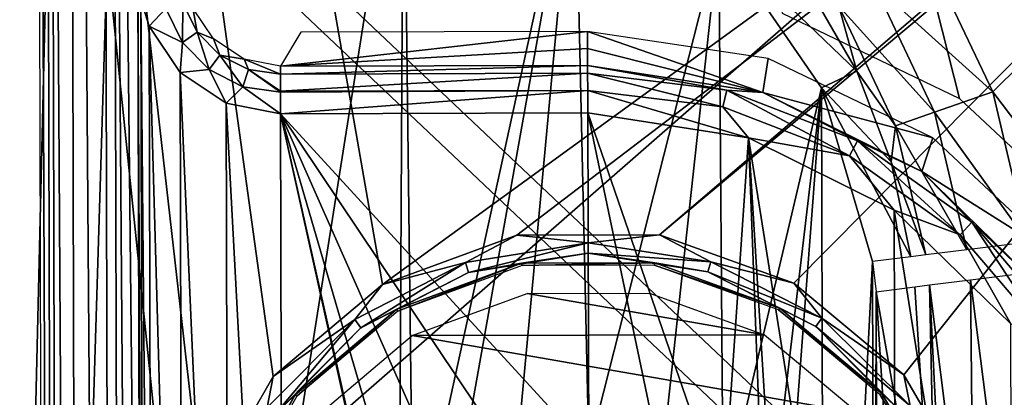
# Model space of a CAD drawing. Header units: millimetres. Extents: x -75 to 75, y -30 to 50.
# Tile 82 of 256: x -47.76 to -37.41, y 12.51 to 16.48. Entities that reach past the tile are written whole.
import ezdxf

# ---------------------------------------------------------------- set-up
doc = ezdxf.new("R2010")
doc.units = ezdxf.units.MM
doc.header["$LTSCALE"] = 81.481481
for name, color, linetype in [('14', 7, 'CONTINUOUS'), ('16', 7, 'CONTINUOUS'), ('6', 7, 'CONTINUOUS'), ('618', 7, 'CONTINUOUS'), ('619', 7, 'CONTINUOUS'), ('621', 7, 'CONTINUOUS'), ('623', 7, 'CONTINUOUS'), ('624', 7, 'CONTINUOUS'), ('626', 7, 'CONTINUOUS'), ('631', 7, 'CONTINUOUS'), ('632', 7, 'CONTINUOUS'), ('646', 7, 'CONTINUOUS'), ('666', 7, 'CONTINUOUS'), ('684', 7, 'CONTINUOUS'), ('685', 7, 'CONTINUOUS'), ('704', 7, 'CONTINUOUS'), ('706', 7, 'CONTINUOUS'), ('732', 7, 'CONTINUOUS'), ('733', 7, 'CONTINUOUS'), ('734', 7, 'CONTINUOUS'), ('770', 7, 'CONTINUOUS'), ('771', 7, 'CONTINUOUS'), ('772', 7, 'CONTINUOUS'), ('8', 7, 'CONTINUOUS'), ('842', 7, 'CONTINUOUS'), ('843', 7, 'CONTINUOUS'), ('860', 7, 'CONTINUOUS'), ('861', 7, 'CONTINUOUS')]:
    doc.layers.add(name, color=color, linetype=linetype)

msp = doc.modelspace()

# ---------------------------------------------------------------- linework, layer by layer
at = {"layer": '14', "color": 251, "linetype": 'Continuous', "true_color": 0x565d62}
for points in [[(-58.608, 7.032, 96.607), (-58.941, 32.5, 96.94), (58.941, 32.5, 96.94), (-58.608, 7.032, 96.607)], [(-58.554, 7.031, 96.607), (-58.608, 7.032, 96.607), (58.941, 32.5, 96.94), (-58.554, 7.031, 96.607)], [(-58.5, 7.031, 96.607), (-58.554, 7.031, 96.607), (58.941, 32.5, 96.94), (-58.5, 7.031, 96.607)], [(-2.359, 18.04, 96.751), (-58.5, 7.031, 96.607), (58.941, 32.5, 96.94), (-2.359, 18.04, 96.751)], [(-2.503, 7.031, 96.607), (-58.5, 7.031, 96.607), (-2.359, 18.04, 96.751), (-2.503, 7.031, 96.607)]]:
    msp.add_3dface(points, dxfattribs=at)
at = {"layer": '16', "color": 251, "linetype": 'Continuous', "true_color": 0x565d62}
for points in [[(-2.776, 11.512, -96.666), (-2.487, 28.04, -96.882), (-58.941, 32.5, -96.94), (-2.776, 11.512, -96.666)], [(-2.862, 9.265, -96.636), (-2.776, 11.512, -96.666), (-58.941, 32.5, -96.94), (-2.862, 9.265, -96.636)], [(-2.946, 7.031, -96.607), (-2.862, 9.265, -96.636), (-58.941, 32.5, -96.94), (-2.946, 7.031, -96.607)], [(-58.5, 7.031, -96.607), (-2.946, 7.031, -96.607), (-58.941, 32.5, -96.94), (-58.5, 7.031, -96.607)]]:
    msp.add_3dface(points, dxfattribs=at)
at = {"layer": '6', "color": 251, "linetype": 'Continuous', "true_color": 0x565d62}
for points in [[(-59.001, 37, 105), (-58.517, 0, 104.516), (-16.148, 37, 105), (-59.001, 37, 105)], [(-58.517, 0, 104.516), (-15.825, 0, 104.516), (-16.148, 37, 105), (-58.517, 0, 104.516)]]:
    msp.add_3dface(points, dxfattribs=at)
at = {"layer": '618', "linetype": 'Continuous'}
for points in [[(0, 28.1, 27), (-57, 28.1, 27), (-38.5, 10.6, -14), (0, 28.1, 27)], [(0, 28.1, 27), (-38.5, 10.6, -14), (38.5, 10.6, -14), (0, 28.1, 27)]]:
    msp.add_3dface(points, dxfattribs=at)
at = {"layer": '619', "linetype": 'Continuous'}
for points in [[(-57, 28.1, -87), (0, 28.1, -87), (-38.5, 10.6, -46), (-57, 28.1, -87)], [(0, 28.1, -87), (38.5, 10.6, -46), (-38.5, 10.6, -46), (0, 28.1, -87)]]:
    msp.add_3dface(points, dxfattribs=at)
at = {"layer": '621', "linetype": 'Continuous'}
for points in [[(-57, 28.1, -30), (-38.5, 10.6, -46), (-38.5, 10.6, -14), (-57, 28.1, -30)], [(-57, 28.1, -30), (-57, 28.1, -87), (-38.5, 10.6, -46), (-57, 28.1, -30)], [(-57, 28.1, 27), (-57, 28.1, -30), (-38.5, 10.6, -14), (-57, 28.1, 27)]]:
    msp.add_3dface(points, dxfattribs=at)
at = {"layer": '623', "linetype": 'Continuous'}
for points in [[(-56.841, 28.5, 26.918), (56.841, 28.5, 26.918), (-38.341, 11, -14.082), (-56.841, 28.5, 26.918)], [(56.841, 28.5, 26.918), (38.341, 11, -14.082), (-38.341, 11, -14.082), (56.841, 28.5, 26.918)]]:
    msp.add_3dface(points, dxfattribs=at)
at = {"layer": '624', "linetype": 'Continuous'}
for points in [[(38.341, 11, -45.918), (-56.841, 28.5, -86.918), (-38.341, 11, -45.918), (38.341, 11, -45.918)], [(56.841, 28.5, -86.918), (-56.841, 28.5, -86.918), (38.341, 11, -45.918), (56.841, 28.5, -86.918)]]:
    msp.add_3dface(points, dxfattribs=at)
at = {"layer": '626', "linetype": 'Continuous'}
for points in [[(-56.841, 28.5, -86.918), (-56.841, 28.5, 26.918), (-38.341, 11, -45.918), (-56.841, 28.5, -86.918)], [(-56.841, 28.5, 26.918), (-38.341, 11, -14.082), (-38.341, 11, -45.918), (-56.841, 28.5, 26.918)]]:
    msp.add_3dface(points, dxfattribs=at)
at = {"layer": '631', "color": 7, "linetype": 'Continuous', "true_color": 0xe0f2ff}
for points in [[(-49.924, -29.202, 160.5), (-50.128, 49.072, 160.5), (-46.102, 9.945, 160.5), (-49.924, -29.202, 160.5)], [(-50.128, 49.072, 160.5), (-28.589, 24.841, 160.5), (-43.949, 13.697, 160.5), (-50.128, 49.072, 160.5)], [(-46.102, 9.945, 160.5), (-50.128, 49.072, 160.5), (-45.845, 11.425, 160.5), (-46.102, 9.945, 160.5)], [(-45.845, 11.425, 160.5), (-50.128, 49.072, 160.5), (-45.097, 12.728, 160.5), (-45.845, 11.425, 160.5)], [(-45.097, 12.728, 160.5), (-50.128, 49.072, 160.5), (-43.949, 13.697, 160.5), (-45.097, 12.728, 160.5)], [(-43.949, 13.697, 160.5), (-28.589, 24.841, 160.5), (-42.538, 14.215, 160.5), (-43.949, 13.697, 160.5)], [(-42.538, 14.215, 160.5), (-28.589, 24.841, 160.5), (-41.036, 14.219, 160.5), (-42.538, 14.215, 160.5)], [(-28.589, 24.841, 160.5), (-29.912, 23.511, 160.5), (-41.036, 14.219, 160.5), (-28.589, 24.841, 160.5)], [(-41.036, 14.219, 160.5), (-29.912, 23.511, 160.5), (-39.623, 13.708, 160.5), (-41.036, 14.219, 160.5)], [(-39.623, 13.708, 160.5), (-29.912, 23.511, 160.5), (-38.469, 12.746, 160.5), (-39.623, 13.708, 160.5)], [(-38.469, 12.746, 160.5), (-29.912, 23.511, 160.5), (-37.715, 11.446, 160.5), (-38.469, 12.746, 160.5)], [(-37.715, 11.446, 160.5), (-29.912, 23.511, 160.5), (-37.45, 9.968, 160.5), (-37.715, 11.446, 160.5)], [(-29.912, 23.511, 160.5), (-30.759, 21.838, 160.5), (-37.45, 9.968, 160.5), (-29.912, 23.511, 160.5)], [(-30.759, 21.838, 160.5), (-31.048, 19.984, 160.5), (-37.45, 9.968, 160.5), (-30.759, 21.838, 160.5)], [(-31.048, 19.984, 160.5), (-30.996, -0.016, 160.5), (-49.924, -29.202, 160.5), (-31.048, 19.984, 160.5)], [(-31.048, 19.984, 160.5), (-49.924, -29.202, 160.5), (-37.707, 8.487, 160.5), (-31.048, 19.984, 160.5)], [(-37.45, 9.968, 160.5), (-31.048, 19.984, 160.5), (-37.707, 8.487, 160.5), (-37.45, 9.968, 160.5)]]:
    msp.add_3dface(points, dxfattribs=at)
at = {"layer": '632', "color": 7, "linetype": 'Continuous', "true_color": 0xe0f2ff}
for points in [[(-46.931, 45.453, 168), (-47.279, 45.36, 168), (-46.745, -25.567, 168), (-46.931, 45.453, 168)], [(-46.482, 2.903, 168), (-46.519, 16.985, 168), (-46.931, 45.453, 168), (-46.482, 2.903, 168)], [(-46.414, -23.033, 168), (-46.482, 2.903, 168), (-46.931, 45.453, 168), (-46.414, -23.033, 168)], [(-46.414, -23.033, 168), (-46.931, 45.453, 168), (-46.745, -25.567, 168), (-46.414, -23.033, 168)], [(-47.279, 45.36, 168), (-47.532, 45.107, 168), (-47.099, -25.472, 168), (-47.279, 45.36, 168)], [(-46.745, -25.567, 168), (-47.279, 45.36, 168), (-47.099, -25.472, 168), (-46.745, -25.567, 168)], [(-47.532, 45.107, 168), (-47.627, 44.753, 168), (-47.352, -25.219, 168), (-47.532, 45.107, 168)], [(-47.099, -25.472, 168), (-47.532, 45.107, 168), (-47.352, -25.219, 168), (-47.099, -25.472, 168)], [(-47.627, 44.753, 168), (-47.446, -24.871, 168), (-47.352, -25.219, 168), (-47.627, 44.753, 168)], [(-46.489, 16.69, 168), (-46.519, 16.985, 168), (-46.454, 3.196, 168), (-46.489, 16.69, 168)], [(-46.454, 3.196, 168), (-46.519, 16.985, 168), (-46.482, 2.903, 168), (-46.454, 3.196, 168)], [(-46.403, 16.408, 168), (-46.489, 16.69, 168), (-46.37, 3.478, 168), (-46.403, 16.408, 168)], [(-46.37, 3.478, 168), (-46.489, 16.69, 168), (-46.454, 3.196, 168), (-46.37, 3.478, 168)], [(-46.077, 15.924, 168), (-46.403, 16.408, 168), (-46.047, 3.965, 168), (-46.077, 15.924, 168)], [(-46.047, 3.965, 168), (-46.403, 16.408, 168), (-46.37, 3.478, 168), (-46.047, 3.965, 168)], [(-45.592, 15.602, 168), (-46.077, 15.924, 168), (-45.564, 4.29, 168), (-45.592, 15.602, 168)], [(-45.564, 4.29, 168), (-46.077, 15.924, 168), (-46.047, 3.965, 168), (-45.564, 4.29, 168)], [(-45.02, 15.49, 168), (-45.592, 15.602, 168), (-44.991, 4.406, 168), (-45.02, 15.49, 168)], [(-44.991, 4.406, 168), (-45.592, 15.602, 168), (-45.564, 4.29, 168), (-44.991, 4.406, 168)], [(-45.02, 15.49, 168), (-41.781, 11.956, 168), (-41.791, 15.498, 168), (-45.02, 15.49, 168)], [(-42.546, 11.802, 168), (-41.781, 11.956, 168), (-45.02, 15.49, 168), (-42.546, 11.802, 168)], [(-43.194, 11.367, 168), (-42.546, 11.802, 168), (-45.02, 15.49, 168), (-43.194, 11.367, 168)], [(-43.626, 10.717, 168), (-43.194, 11.367, 168), (-45.02, 15.49, 168), (-43.626, 10.717, 168)], [(-43.776, 9.951, 168), (-43.626, 10.717, 168), (-45.02, 15.49, 168), (-43.776, 9.951, 168)], [(-43.622, 9.186, 168), (-43.776, 9.951, 168), (-45.02, 15.49, 168), (-43.622, 9.186, 168)], [(-43.622, 9.186, 168), (-45.02, 15.49, 168), (-44.991, 4.406, 168), (-43.622, 9.186, 168)], [(-41.015, 11.806, 168), (-40.366, 11.374, 168), (-41.791, 15.498, 168), (-41.015, 11.806, 168)], [(-41.791, 15.498, 168), (-40.366, 11.374, 168), (-40.1, 15.238, 168), (-41.791, 15.498, 168)], [(-41.781, 11.956, 168), (-41.015, 11.806, 168), (-41.791, 15.498, 168), (-41.781, 11.956, 168)], [(-40.366, 11.374, 168), (-39.93, 10.726, 168), (-40.1, 15.238, 168), (-40.366, 11.374, 168)], [(-40.1, 15.238, 168), (-39.776, 9.961, 168), (-38.545, 5.454, 168), (-40.1, 15.238, 168)], [(-39.93, 10.726, 168), (-39.776, 9.961, 168), (-40.1, 15.238, 168), (-39.93, 10.726, 168)], [(-38.568, 14.475, 168), (-40.1, 15.238, 168), (-38.545, 5.454, 168), (-38.568, 14.475, 168)], [(-37.343, 13.281, 168), (-38.568, 14.475, 168), (-37.325, 6.654, 168), (-37.343, 13.281, 168)], [(-37.325, 6.654, 168), (-38.568, 14.475, 168), (-38.545, 5.454, 168), (-37.325, 6.654, 168)]]:
    msp.add_3dface(points, dxfattribs=at)
at = {"layer": '646', "color": 7, "linetype": 'Continuous', "true_color": 0xe0f2ff}
for points in [[(-32.791, 12.375, 163), (-44.877, 43.212, 163), (-32.97, 12.193, 163), (-32.791, 12.375, 163)], [(-32.97, 12.193, 163), (-44.877, 43.212, 163), (-33.222, 12.124, 163), (-32.97, 12.193, 163)], [(-36.369, 14.236, 163), (-44.877, 43.212, 163), (-37.883, 15.648, 163), (-36.369, 14.236, 163)], [(-37.883, 15.648, 163), (-44.877, 43.212, 163), (-39.747, 16.547, 163), (-37.883, 15.648, 163)], [(-33.222, 12.124, 163), (-44.877, 43.212, 163), (-34.877, 12.12, 163), (-33.222, 12.124, 163)], [(-34.877, 12.12, 163), (-44.877, 43.212, 163), (-35.159, 12.206, 163), (-34.877, 12.12, 163)], [(-35.159, 12.206, 163), (-44.877, 43.212, 163), (-35.343, 12.439, 163), (-35.159, 12.206, 163)], [(-35.343, 12.439, 163), (-44.877, 43.212, 163), (-36.369, 14.236, 163), (-35.343, 12.439, 163)], [(-32.745, 19.98, 163), (-44.877, 43.212, 163), (-32.725, 12.624, 163), (-32.745, 19.98, 163)], [(-32.725, 12.624, 163), (-44.877, 43.212, 163), (-32.791, 12.375, 163), (-32.725, 12.624, 163)]]:
    msp.add_3dface(points, dxfattribs=at)
at = {"layer": '666', "color": 7, "linetype": 'Continuous', "true_color": 0xe0f2ff}
for points in [[(-42.429, 13.601, 163.8), (-39.933, 13.168, 163.8), (-43.636, 13.158, 163.8), (-42.429, 13.601, 163.8)], [(-41.143, 13.604, 163.8), (-39.933, 13.168, 163.8), (-42.429, 13.601, 163.8), (-41.143, 13.604, 163.8)], [(-43.636, 13.158, 163.8), (-38.946, 12.344, 163.8), (-44.619, 12.329, 163.8), (-43.636, 13.158, 163.8)], [(-39.933, 13.168, 163.8), (-38.946, 12.344, 163.8), (-43.636, 13.158, 163.8), (-39.933, 13.168, 163.8)]]:
    msp.add_3dface(points, dxfattribs=at)
at = {"layer": '684', "color": 7, "linetype": 'Continuous', "true_color": 0xe0f2ff}
for points in [[(-43.798, 13.438, 160.797), (-42.486, 13.919, 160.797), (-43.786, 13.417, 163.503), (-43.798, 13.438, 160.797)], [(-43.786, 13.417, 163.503), (-42.486, 13.919, 160.797), (-42.481, 13.896, 163.503), (-43.786, 13.417, 163.503)], [(-42.486, 13.919, 160.797), (-41.087, 13.923, 160.797), (-42.481, 13.896, 163.503), (-42.486, 13.919, 160.797)], [(-42.481, 13.896, 163.503), (-41.087, 13.923, 160.797), (-41.091, 13.9, 163.503), (-42.481, 13.896, 163.503)], [(-41.087, 13.923, 160.797), (-39.772, 13.448, 160.797), (-41.091, 13.9, 163.503), (-41.087, 13.923, 160.797)], [(-41.091, 13.9, 163.503), (-39.772, 13.448, 160.797), (-39.784, 13.428, 163.503), (-41.091, 13.9, 163.503)], [(-44.867, 12.536, 160.797), (-43.798, 13.438, 160.797), (-44.849, 12.521, 163.503), (-44.867, 12.536, 160.797)], [(-44.849, 12.521, 163.503), (-43.798, 13.438, 160.797), (-43.786, 13.417, 163.503), (-44.849, 12.521, 163.503)], [(-39.772, 13.448, 160.797), (-38.699, 12.552, 160.797), (-39.784, 13.428, 163.503), (-39.772, 13.448, 160.797)], [(-39.784, 13.428, 163.503), (-38.699, 12.552, 160.797), (-38.717, 12.537, 163.503), (-39.784, 13.428, 163.503)], [(-45.563, 11.323, 160.797), (-44.867, 12.536, 160.797), (-45.541, 11.315, 163.503), (-45.563, 11.323, 160.797)], [(-45.541, 11.315, 163.503), (-44.867, 12.536, 160.797), (-44.849, 12.521, 163.503), (-45.541, 11.315, 163.503)], [(-38.699, 12.552, 160.797), (-37.996, 11.343, 160.797), (-38.717, 12.537, 163.503), (-38.699, 12.552, 160.797)], [(-38.717, 12.537, 163.503), (-37.996, 11.343, 160.797), (-38.018, 11.335, 163.503), (-38.717, 12.537, 163.503)]]:
    msp.add_3dface(points, dxfattribs=at)
at = {"layer": '685', "color": 7, "linetype": 'Continuous', "true_color": 0xe0f2ff}
for points in [[(-43.949, 13.697, 160.5), (-42.538, 14.215, 160.5), (-43.077, 13.925, 160.54), (-43.949, 13.697, 160.5)], [(-43.077, 13.925, 160.54), (-42.538, 14.215, 160.5), (-41.787, 14.133, 160.54), (-43.077, 13.925, 160.54)], [(-42.538, 14.215, 160.5), (-41.036, 14.219, 160.5), (-41.787, 14.133, 160.54), (-42.538, 14.215, 160.5)], [(-41.787, 14.133, 160.54), (-41.036, 14.219, 160.5), (-40.496, 13.932, 160.54), (-41.787, 14.133, 160.54)], [(-41.036, 14.219, 160.5), (-39.623, 13.708, 160.5), (-40.496, 13.932, 160.54), (-41.036, 14.219, 160.5)], [(-43.077, 13.925, 160.54), (-41.787, 14.133, 160.54), (-43.043, 13.821, 160.649), (-43.077, 13.925, 160.54)], [(-43.043, 13.821, 160.649), (-41.787, 14.133, 160.54), (-41.787, 14.023, 160.649), (-43.043, 13.821, 160.649)], [(-41.787, 14.133, 160.54), (-40.496, 13.932, 160.54), (-41.787, 14.023, 160.649), (-41.787, 14.133, 160.54)], [(-42.486, 13.919, 160.797), (-43.043, 13.821, 160.649), (-41.787, 14.023, 160.649), (-42.486, 13.919, 160.797)], [(-41.087, 13.923, 160.797), (-42.486, 13.919, 160.797), (-41.787, 14.023, 160.649), (-41.087, 13.923, 160.797)], [(-41.087, 13.923, 160.797), (-41.787, 14.023, 160.649), (-40.529, 13.828, 160.649), (-41.087, 13.923, 160.797)], [(-41.787, 14.023, 160.649), (-40.496, 13.932, 160.54), (-40.529, 13.828, 160.649), (-41.787, 14.023, 160.649)], [(-44.24, 13.329, 160.54), (-43.077, 13.925, 160.54), (-44.175, 13.24, 160.649), (-44.24, 13.329, 160.54)], [(-44.24, 13.329, 160.54), (-43.949, 13.697, 160.5), (-43.077, 13.925, 160.54), (-44.24, 13.329, 160.54)], [(-44.175, 13.24, 160.649), (-43.077, 13.925, 160.54), (-43.043, 13.821, 160.649), (-44.175, 13.24, 160.649)], [(-42.486, 13.919, 160.797), (-43.798, 13.438, 160.797), (-43.043, 13.821, 160.649), (-42.486, 13.919, 160.797)], [(-39.772, 13.448, 160.797), (-41.087, 13.923, 160.797), (-40.529, 13.828, 160.649), (-39.772, 13.448, 160.797)], [(-40.496, 13.932, 160.54), (-39.33, 13.342, 160.54), (-40.529, 13.828, 160.649), (-40.496, 13.932, 160.54)], [(-40.496, 13.932, 160.54), (-39.623, 13.708, 160.5), (-39.33, 13.342, 160.54), (-40.496, 13.932, 160.54)], [(-43.798, 13.438, 160.797), (-44.175, 13.24, 160.649), (-43.043, 13.821, 160.649), (-43.798, 13.438, 160.797)], [(-40.529, 13.828, 160.649), (-39.33, 13.342, 160.54), (-39.394, 13.253, 160.649), (-40.529, 13.828, 160.649)], [(-39.772, 13.448, 160.797), (-40.529, 13.828, 160.649), (-39.394, 13.253, 160.649), (-39.772, 13.448, 160.797)], [(-45.097, 12.728, 160.5), (-43.949, 13.697, 160.5), (-44.24, 13.329, 160.54), (-45.097, 12.728, 160.5)], [(-39.623, 13.708, 160.5), (-38.469, 12.746, 160.5), (-39.33, 13.342, 160.54), (-39.623, 13.708, 160.5)], [(-43.798, 13.438, 160.797), (-44.867, 12.536, 160.797), (-44.175, 13.24, 160.649), (-43.798, 13.438, 160.797)], [(-38.699, 12.552, 160.797), (-39.772, 13.448, 160.797), (-39.394, 13.253, 160.649), (-38.699, 12.552, 160.797)], [(-45.162, 12.403, 160.54), (-44.24, 13.329, 160.54), (-45.073, 12.338, 160.649), (-45.162, 12.403, 160.54)], [(-45.162, 12.403, 160.54), (-45.097, 12.728, 160.5), (-44.24, 13.329, 160.54), (-45.162, 12.403, 160.54)], [(-45.073, 12.338, 160.649), (-44.24, 13.329, 160.54), (-44.175, 13.24, 160.649), (-45.073, 12.338, 160.649)], [(-39.33, 13.342, 160.54), (-38.403, 12.42, 160.54), (-39.394, 13.253, 160.649), (-39.33, 13.342, 160.54)], [(-39.394, 13.253, 160.649), (-38.403, 12.42, 160.54), (-38.492, 12.355, 160.649), (-39.394, 13.253, 160.649)], [(-38.699, 12.552, 160.797), (-39.394, 13.253, 160.649), (-38.492, 12.355, 160.649), (-38.699, 12.552, 160.797)], [(-39.33, 13.342, 160.54), (-38.469, 12.746, 160.5), (-38.403, 12.42, 160.54), (-39.33, 13.342, 160.54)], [(-44.867, 12.536, 160.797), (-45.073, 12.338, 160.649), (-44.175, 13.24, 160.649), (-44.867, 12.536, 160.797)], [(-38.469, 12.746, 160.5), (-37.715, 11.446, 160.5), (-38.403, 12.42, 160.54), (-38.469, 12.746, 160.5)], [(-45.845, 11.425, 160.5), (-45.097, 12.728, 160.5), (-45.162, 12.403, 160.54), (-45.845, 11.425, 160.5)], [(-44.867, 12.536, 160.797), (-45.563, 11.323, 160.797), (-45.073, 12.338, 160.649), (-44.867, 12.536, 160.797)], [(-37.996, 11.343, 160.797), (-38.699, 12.552, 160.797), (-38.492, 12.355, 160.649), (-37.996, 11.343, 160.797)]]:
    msp.add_3dface(points, dxfattribs=at)
at = {"layer": '704', "color": 7, "linetype": 'Continuous', "true_color": 0xe0f2ff}
for points in [[(-41.793, 16.354, 163.456), (-45.021, 15.988, 167.544), (-41.792, 16.175, 165.501), (-41.793, 16.354, 163.456)], [(-44.808, 16.346, 163.456), (-45.021, 15.988, 167.544), (-41.793, 16.354, 163.456), (-44.808, 16.346, 163.456)], [(-45.021, 15.988, 167.544), (-41.792, 15.996, 167.544), (-41.792, 16.175, 165.501), (-45.021, 15.988, 167.544)]]:
    msp.add_3dface(points, dxfattribs=at)
at = {"layer": '706', "color": 7, "linetype": 'Continuous', "true_color": 0xe0f2ff}
for points in [[(-41.793, 16.354, 163.456), (-41.792, 16.175, 165.501), (-39.949, 15.713, 167.544), (-41.793, 16.354, 163.456)], [(-41.793, 16.354, 163.456), (-39.949, 15.713, 167.544), (-39.894, 16.071, 163.456), (-41.793, 16.354, 163.456)], [(-41.792, 16.175, 165.501), (-41.792, 15.996, 167.544), (-39.949, 15.713, 167.544), (-41.792, 16.175, 165.501)], [(-39.894, 16.071, 163.456), (-39.949, 15.713, 167.544), (-38.164, 15.236, 163.456), (-39.894, 16.071, 163.456)], [(-39.949, 15.713, 167.544), (-38.28, 14.881, 167.544), (-38.164, 15.236, 163.456), (-39.949, 15.713, 167.544)], [(-38.164, 15.236, 163.456), (-38.28, 14.881, 167.544), (-36.76, 13.927, 163.456), (-38.164, 15.236, 163.456)], [(-38.28, 14.881, 167.544), (-36.944, 13.58, 167.544), (-36.76, 13.927, 163.456), (-38.28, 14.881, 167.544)]]:
    msp.add_3dface(points, dxfattribs=at)
at = {"layer": '732', "color": 7, "linetype": 'Continuous', "true_color": 0xe0f2ff}
for points in [[(-46.489, 16.69, 168), (-46.403, 16.408, 168), (-46.225, 16.594, 167.943), (-46.489, 16.69, 168)], [(-46.225, 16.594, 167.943), (-46.403, 16.408, 168), (-46.051, 16.237, 167.947), (-46.225, 16.594, 167.943)], [(-46.225, 16.594, 167.943), (-46.051, 16.237, 167.947), (-46.048, 16.651, 167.775), (-46.225, 16.594, 167.943)], [(-46.048, 16.651, 167.775), (-46.051, 16.237, 167.947), (-45.898, 16.348, 167.782), (-46.048, 16.651, 167.775)], [(-46.048, 16.651, 167.775), (-45.898, 16.348, 167.782), (-45.943, 16.6, 167.541), (-46.048, 16.651, 167.775)], [(-45.943, 16.6, 167.541), (-45.898, 16.348, 167.782), (-45.726, 16.277, 167.549), (-45.943, 16.6, 167.541)], [(-46.403, 16.408, 168), (-46.077, 15.924, 168), (-46.051, 16.237, 167.947), (-46.403, 16.408, 168)], [(-46.051, 16.237, 167.947), (-45.771, 15.953, 167.949), (-45.898, 16.348, 167.782), (-46.051, 16.237, 167.947)], [(-45.898, 16.348, 167.782), (-45.66, 16.106, 167.785), (-45.726, 16.277, 167.549), (-45.898, 16.348, 167.782)], [(-45.898, 16.348, 167.782), (-45.771, 15.953, 167.949), (-45.66, 16.106, 167.785), (-45.898, 16.348, 167.782)], [(-45.726, 16.277, 167.549), (-45.66, 16.106, 167.785), (-45.403, 16.062, 167.55), (-45.726, 16.277, 167.549)], [(-46.051, 16.237, 167.947), (-46.077, 15.924, 168), (-45.771, 15.953, 167.949), (-46.051, 16.237, 167.947)], [(-45.771, 15.953, 167.949), (-45.415, 15.773, 167.948), (-45.66, 16.106, 167.785), (-45.771, 15.953, 167.949)], [(-45.66, 16.106, 167.785), (-45.356, 15.953, 167.784), (-45.403, 16.062, 167.55), (-45.66, 16.106, 167.785)], [(-45.66, 16.106, 167.785), (-45.415, 15.773, 167.948), (-45.356, 15.953, 167.784), (-45.66, 16.106, 167.785)], [(-45.021, 15.988, 167.544), (-45.403, 16.062, 167.55), (-45.021, 15.907, 167.775), (-45.021, 15.988, 167.544)], [(-45.403, 16.062, 167.55), (-45.021, 15.904, 167.779), (-45.021, 15.907, 167.775), (-45.403, 16.062, 167.55)], [(-45.356, 15.953, 167.784), (-45.021, 15.904, 167.779), (-45.403, 16.062, 167.55), (-45.356, 15.953, 167.784)], [(-46.077, 15.924, 168), (-45.592, 15.602, 168), (-45.771, 15.953, 167.949), (-46.077, 15.924, 168)], [(-45.771, 15.953, 167.949), (-45.592, 15.602, 168), (-45.415, 15.773, 167.948), (-45.771, 15.953, 167.949)], [(-45.415, 15.773, 167.948), (-45.02, 15.717, 167.946), (-45.356, 15.953, 167.784), (-45.415, 15.773, 167.948)], [(-45.021, 15.904, 167.779), (-45.356, 15.953, 167.784), (-45.02, 15.727, 167.94), (-45.021, 15.904, 167.779)], [(-45.356, 15.953, 167.784), (-45.02, 15.717, 167.946), (-45.02, 15.727, 167.94), (-45.356, 15.953, 167.784)], [(-45.592, 15.602, 168), (-45.02, 15.49, 168), (-45.415, 15.773, 167.948), (-45.592, 15.602, 168)], [(-45.415, 15.773, 167.948), (-45.02, 15.49, 168), (-45.02, 15.717, 167.946), (-45.415, 15.773, 167.948)]]:
    msp.add_3dface(points, dxfattribs=at)
at = {"layer": '733', "color": 7, "linetype": 'Continuous', "true_color": 0xe0f2ff}
for points in [[(-41.792, 15.996, 167.544), (-45.021, 15.988, 167.544), (-45.021, 15.907, 167.775), (-41.792, 15.996, 167.544)], [(-41.792, 15.996, 167.544), (-45.021, 15.907, 167.775), (-41.792, 15.916, 167.775), (-41.792, 15.996, 167.544)], [(-45.021, 15.907, 167.775), (-45.021, 15.904, 167.779), (-41.792, 15.916, 167.775), (-45.021, 15.907, 167.775)], [(-45.021, 15.904, 167.779), (-45.02, 15.727, 167.94), (-41.792, 15.916, 167.775), (-45.021, 15.904, 167.779)], [(-41.792, 15.916, 167.775), (-45.02, 15.727, 167.94), (-41.791, 15.735, 167.94), (-41.792, 15.916, 167.775)], [(-45.02, 15.717, 167.946), (-45.02, 15.49, 168), (-41.791, 15.735, 167.94), (-45.02, 15.717, 167.946)], [(-45.02, 15.49, 168), (-41.791, 15.498, 168), (-41.791, 15.735, 167.94), (-45.02, 15.49, 168)], [(-45.02, 15.727, 167.94), (-45.02, 15.717, 167.946), (-41.791, 15.735, 167.94), (-45.02, 15.727, 167.94)]]:
    msp.add_3dface(points, dxfattribs=at)
at = {"layer": '734', "color": 7, "linetype": 'Continuous', "true_color": 0xe0f2ff}
for points in [[(-41.792, 15.996, 167.544), (-41.792, 15.916, 167.775), (-40.328, 15.737, 167.775), (-41.792, 15.996, 167.544)], [(-39.949, 15.713, 167.544), (-41.792, 15.996, 167.544), (-40.328, 15.737, 167.775), (-39.949, 15.713, 167.544)], [(-41.792, 15.916, 167.775), (-40.372, 15.562, 167.94), (-40.328, 15.737, 167.775), (-41.792, 15.916, 167.775)], [(-41.792, 15.916, 167.775), (-41.791, 15.735, 167.94), (-40.372, 15.562, 167.94), (-41.792, 15.916, 167.775)], [(-41.791, 15.735, 167.94), (-40.1, 15.238, 168), (-40.372, 15.562, 167.94), (-41.791, 15.735, 167.94)], [(-41.791, 15.498, 168), (-40.1, 15.238, 168), (-41.791, 15.735, 167.94), (-41.791, 15.498, 168)], [(-40.372, 15.562, 167.94), (-39.039, 15.046, 167.94), (-40.328, 15.737, 167.775), (-40.372, 15.562, 167.94)], [(-40.328, 15.737, 167.775), (-39.039, 15.046, 167.94), (-38.954, 15.205, 167.775), (-40.328, 15.737, 167.775)], [(-39.949, 15.713, 167.544), (-40.328, 15.737, 167.775), (-38.954, 15.205, 167.775), (-39.949, 15.713, 167.544)], [(-38.28, 14.881, 167.544), (-39.949, 15.713, 167.544), (-38.954, 15.205, 167.775), (-38.28, 14.881, 167.544)], [(-40.372, 15.562, 167.94), (-40.1, 15.238, 168), (-39.039, 15.046, 167.94), (-40.372, 15.562, 167.94)], [(-40.1, 15.238, 168), (-38.568, 14.475, 168), (-39.039, 15.046, 167.94), (-40.1, 15.238, 168)], [(-39.039, 15.046, 167.94), (-37.874, 14.219, 167.94), (-38.954, 15.205, 167.775), (-39.039, 15.046, 167.94)], [(-38.954, 15.205, 167.775), (-37.874, 14.219, 167.94), (-37.752, 14.352, 167.775), (-38.954, 15.205, 167.775)], [(-38.28, 14.881, 167.544), (-38.954, 15.205, 167.775), (-37.752, 14.352, 167.775), (-38.28, 14.881, 167.544)], [(-39.039, 15.046, 167.94), (-38.568, 14.475, 168), (-37.874, 14.219, 167.94), (-39.039, 15.046, 167.94)], [(-36.944, 13.58, 167.544), (-38.28, 14.881, 167.544), (-37.752, 14.352, 167.775), (-36.944, 13.58, 167.544)], [(-38.568, 14.475, 168), (-37.343, 13.281, 168), (-37.874, 14.219, 167.94), (-38.568, 14.475, 168)], [(-37.874, 14.219, 167.94), (-36.947, 13.13, 167.94), (-37.752, 14.352, 167.775), (-37.874, 14.219, 167.94)], [(-37.752, 14.352, 167.775), (-36.947, 13.13, 167.94), (-36.796, 13.23, 167.775), (-37.752, 14.352, 167.775)], [(-36.944, 13.58, 167.544), (-37.752, 14.352, 167.775), (-36.796, 13.23, 167.775), (-36.944, 13.58, 167.544)], [(-37.874, 14.219, 167.94), (-37.343, 13.281, 168), (-36.947, 13.13, 167.94), (-37.874, 14.219, 167.94)]]:
    msp.add_3dface(points, dxfattribs=at)
at = {"layer": '770', "linetype": 'Continuous'}
for points in [[(-32.018, 6.982, 225), (-49.143, 46.957, 225), (-31.74, 4.912, 225), (-32.018, 6.982, 225)], [(-30.973, 16.984, 225), (-49.143, 46.957, 225), (-31.767, 15.053, 225), (-30.973, 16.984, 225)], [(-31.767, 15.053, 225), (-49.143, 46.957, 225), (-32.034, 12.982, 225), (-31.767, 15.053, 225)], [(-32.034, 12.982, 225), (-49.143, 46.957, 225), (-32.018, 6.982, 225), (-32.034, 12.982, 225)], [(-49.143, 46.957, 225), (-48.949, -27.083, 225), (-31.74, 4.912, 225), (-49.143, 46.957, 225)]]:
    msp.add_3dface(points, dxfattribs=at)
at = {"layer": '771', "linetype": 'Continuous'}
for points in [[(-37.979, 18.173, 222), (-6.486, 43.186, 222), (-36.941, 16.305, 222), (-37.979, 18.173, 222)], [(-45.077, -23.19, 222), (-36.908, 3.633, 222), (-32.296, 12.981, 222), (-45.077, -23.19, 222)], [(-32.281, 6.981, 222), (-45.077, -23.19, 222), (-32.296, 12.981, 222), (-32.281, 6.981, 222)]]:
    msp.add_3dface(points, dxfattribs=at)
at = {"layer": '772', "linetype": 'Continuous'}
for points in [[(-47.418, 19.864, 173.1), (-47.898, -0.429, 173.1), (-47.952, 20.309, 173.1), (-47.418, 19.864, 173.1)], [(-47.367, 0.019, 173.1), (-47.898, -0.429, 173.1), (-47.418, 19.864, 173.1), (-47.367, 0.019, 173.1)], [(-46.765, 19.628, 173.1), (-47.367, 0.019, 173.1), (-47.418, 19.864, 173.1), (-46.765, 19.628, 173.1)], [(-46.714, 0.258, 173.1), (-47.367, 0.019, 173.1), (-46.765, 19.628, 173.1), (-46.714, 0.258, 173.1)], [(-43.726, 19.101, 173.1), (-46.714, 0.258, 173.1), (-46.765, 19.628, 173.1), (-43.726, 19.101, 173.1)], [(-46.714, 0.258, 173.1), (-43.726, 19.101, 173.1), (-43.776, 9.951, 173.1), (-46.714, 0.258, 173.1)], [(-43.776, 9.951, 173.1), (-43.726, 19.101, 173.1), (-43.626, 10.717, 173.1), (-43.776, 9.951, 173.1)], [(-43.726, 19.101, 173.1), (-41.926, 18.482, 173.1), (-43.626, 10.717, 173.1), (-43.726, 19.101, 173.1)], [(-43.626, 10.717, 173.1), (-41.926, 18.482, 173.1), (-43.194, 11.367, 173.1), (-43.626, 10.717, 173.1)], [(-43.194, 11.367, 173.1), (-41.926, 18.482, 173.1), (-42.546, 11.802, 173.1), (-43.194, 11.367, 173.1)], [(-42.546, 11.802, 173.1), (-41.926, 18.482, 173.1), (-41.781, 11.956, 173.1), (-42.546, 11.802, 173.1)], [(-41.926, 18.482, 173.1), (-40.411, 17.33, 173.1), (-41.781, 11.956, 173.1), (-41.926, 18.482, 173.1)], [(-41.781, 11.956, 173.1), (-40.411, 17.33, 173.1), (-41.016, 11.806, 173.1), (-41.781, 11.956, 173.1)], [(-41.016, 11.806, 173.1), (-40.411, 17.33, 173.1), (-40.366, 11.374, 173.1), (-41.016, 11.806, 173.1)], [(-40.411, 17.33, 173.1), (-39.332, 15.763, 173.1), (-40.366, 11.374, 173.1), (-40.411, 17.33, 173.1)], [(-40.366, 11.374, 173.1), (-39.332, 15.763, 173.1), (-39.93, 10.726, 173.1), (-40.366, 11.374, 173.1)], [(-39.93, 10.726, 173.1), (-39.332, 15.763, 173.1), (-39.776, 9.961, 173.1), (-39.93, 10.726, 173.1)], [(-39.332, 15.763, 173.1), (-39.302, 4.163, 173.1), (-39.776, 9.961, 173.1), (-39.332, 15.763, 173.1)], [(-38.799, 13.936, 173.1), (-39.302, 4.163, 173.1), (-39.332, 15.763, 173.1), (-38.799, 13.936, 173.1)], [(-38.778, 5.992, 173.1), (-39.302, 4.163, 173.1), (-38.799, 13.936, 173.1), (-38.778, 5.992, 173.1)], [(-38.759, 13.62, 173.1), (-38.778, 5.992, 173.1), (-38.799, 13.936, 173.1), (-38.759, 13.62, 173.1)], [(-38.74, 6.308, 173.1), (-38.778, 5.992, 173.1), (-38.759, 13.62, 173.1), (-38.74, 6.308, 173.1)], [(-38.526, 9.965, 173.1), (-38.74, 6.308, 173.1), (-38.759, 13.62, 173.1), (-38.526, 9.965, 173.1)]]:
    msp.add_3dface(points, dxfattribs=at)
at = {"layer": '8', "color": 251, "linetype": 'Continuous', "true_color": 0x565d62}
for points in [[(-58.517, 0, -104.516), (-59.001, 37, -105), (59.001, 37, -105), (-58.517, 0, -104.516)], [(58.517, 0, -104.516), (-58.517, 0, -104.516), (59.001, 37, -105), (58.517, 0, -104.516)]]:
    msp.add_3dface(points, dxfattribs=at)
at = {"layer": '842', "linetype": 'Continuous'}
for points in [[(-38.759, 13.62, 173.1), (-38.353, 13.671, 220.017), (-38.117, 9.966, 220.017), (-38.759, 13.62, 173.1)], [(-38.526, 9.965, 173.1), (-38.759, 13.62, 173.1), (-38.117, 9.966, 220.017), (-38.526, 9.965, 173.1)]]:
    msp.add_3dface(points, dxfattribs=at)
at = {"layer": '843', "linetype": 'Continuous'}
for points in [[(-38.962, 15.938, 220.017), (-40.411, 17.33, 173.1), (-39.472, 16.822, 220.017), (-38.962, 15.938, 220.017)], [(-39.332, 15.763, 173.1), (-40.411, 17.33, 173.1), (-38.962, 15.938, 220.017), (-39.332, 15.763, 173.1)], [(-38.6, 14.985, 220.017), (-39.332, 15.763, 173.1), (-38.962, 15.938, 220.017), (-38.6, 14.985, 220.017)], [(-38.393, 13.987, 220.017), (-39.332, 15.763, 173.1), (-38.6, 14.985, 220.017), (-38.393, 13.987, 220.017)], [(-38.799, 13.936, 173.1), (-39.332, 15.763, 173.1), (-38.393, 13.987, 220.017), (-38.799, 13.936, 173.1)]]:
    msp.add_3dface(points, dxfattribs=at)
at = {"layer": '860', "linetype": 'Continuous'}
for points in [[(-37.766, 13.745, 221.42), (-37.124, 13.825, 221.849), (-37.287, 9.968, 221.622), (-37.766, 13.745, 221.42)], [(-38.117, 9.966, 220.017), (-38.353, 13.671, 220.017), (-38.197, 13.691, 220.777), (-38.117, 9.966, 220.017)], [(-38.197, 13.691, 220.777), (-37.766, 13.745, 221.42), (-37.729, 9.967, 221.184), (-38.197, 13.691, 220.777)], [(-38.117, 9.966, 220.017), (-38.197, 13.691, 220.777), (-38.014, 9.966, 220.631), (-38.117, 9.966, 220.017)], [(-38.014, 9.966, 220.631), (-38.197, 13.691, 220.777), (-37.729, 9.967, 221.184), (-38.014, 9.966, 220.631)], [(-37.729, 9.967, 221.184), (-37.766, 13.745, 221.42), (-37.287, 9.968, 221.622), (-37.729, 9.967, 221.184)]]:
    msp.add_3dface(points, dxfattribs=at)
at = {"layer": '861', "linetype": 'Continuous'}
for points in [[(-37.979, 18.173, 222), (-36.941, 16.305, 222), (-38.229, 17.184, 221.85), (-37.979, 18.173, 222)], [(-38.229, 17.184, 221.85), (-37.533, 15.719, 221.85), (-38.781, 16.846, 221.421), (-38.229, 17.184, 221.85)], [(-38.229, 17.184, 221.85), (-36.941, 16.305, 222), (-37.533, 15.719, 221.85), (-38.229, 17.184, 221.85)], [(-38.962, 15.938, 220.017), (-39.472, 16.822, 220.017), (-39.152, 16.618, 220.777), (-38.962, 15.938, 220.017)], [(-38.781, 16.846, 221.421), (-38.144, 15.505, 221.421), (-39.152, 16.618, 220.777), (-38.781, 16.846, 221.421)], [(-38.781, 16.846, 221.421), (-37.533, 15.719, 221.85), (-38.144, 15.505, 221.421), (-38.781, 16.846, 221.421)], [(-39.152, 16.618, 220.777), (-38.144, 15.505, 221.421), (-38.555, 15.361, 220.777), (-39.152, 16.618, 220.777)], [(-38.962, 15.938, 220.017), (-39.152, 16.618, 220.777), (-38.555, 15.361, 220.777), (-38.962, 15.938, 220.017)], [(-36.941, 16.305, 222), (-36.408, 14.236, 222), (-37.533, 15.719, 221.85), (-36.941, 16.305, 222)], [(-38.6, 14.985, 220.017), (-38.962, 15.938, 220.017), (-38.555, 15.361, 220.777), (-38.6, 14.985, 220.017)], [(-37.533, 15.719, 221.85), (-37.162, 14.141, 221.85), (-38.144, 15.505, 221.421), (-37.533, 15.719, 221.85)], [(-37.533, 15.719, 221.85), (-36.408, 14.236, 222), (-37.162, 14.141, 221.85), (-37.533, 15.719, 221.85)], [(-38.144, 15.505, 221.421), (-37.805, 14.06, 221.421), (-38.555, 15.361, 220.777), (-38.144, 15.505, 221.421)], [(-38.144, 15.505, 221.421), (-37.162, 14.141, 221.85), (-37.805, 14.06, 221.421), (-38.144, 15.505, 221.421)], [(-38.6, 14.985, 220.017), (-38.555, 15.361, 220.777), (-38.237, 14.006, 220.777), (-38.6, 14.985, 220.017)], [(-38.555, 15.361, 220.777), (-37.805, 14.06, 221.421), (-38.237, 14.006, 220.777), (-38.555, 15.361, 220.777)], [(-38.393, 13.987, 220.017), (-38.6, 14.985, 220.017), (-38.237, 14.006, 220.777), (-38.393, 13.987, 220.017)]]:
    msp.add_3dface(points, dxfattribs=at)

doc.saveas('drawing.dxf')
